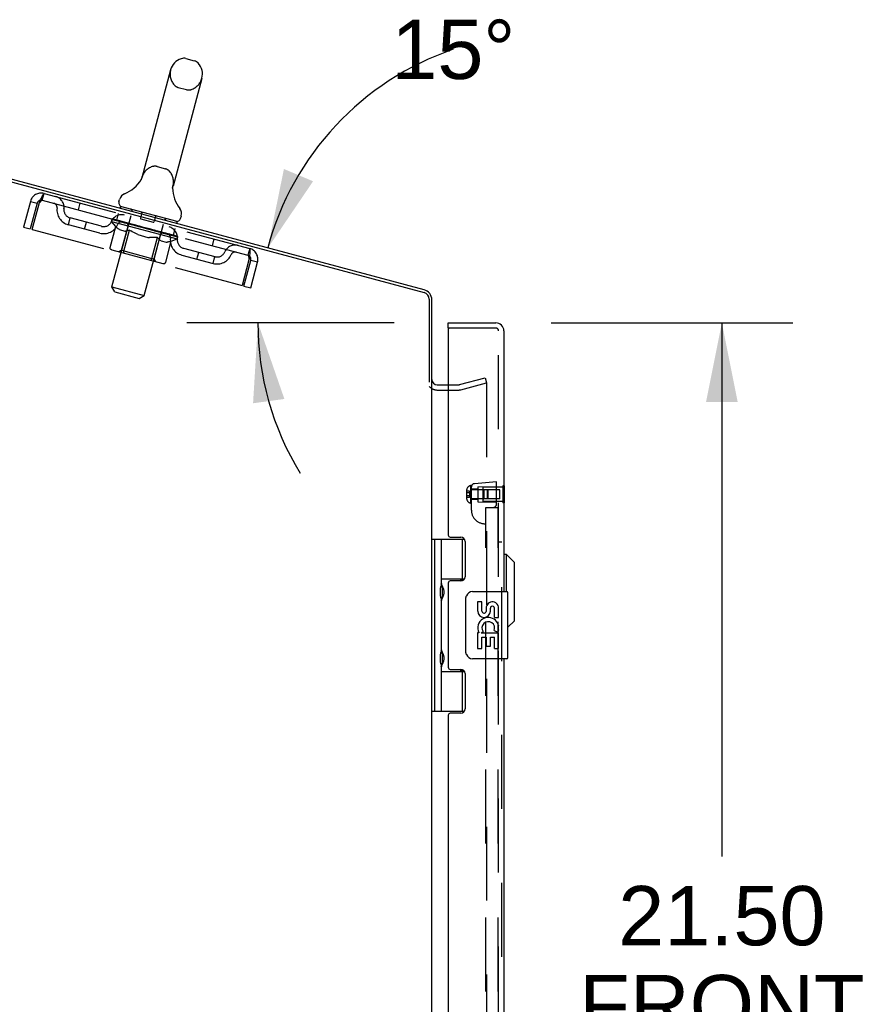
# Model space of a CAD drawing. Header units: inches. Extents: x 0 to 200, y 0 to 129.
# Tile 30 of 99: x 17 to 29, y 65 to 79. Entities that reach past the tile are written whole.
import ezdxf

# ---------------------------------------------------------------- set-up
doc = ezdxf.new("R2010")
doc.units = ezdxf.units.IN
doc.header["$LTSCALE"] = 11
doc.header["$MEASUREMENT"] = 0
doc.linetypes.add('HIDDEN', pattern=[0.2, 0.1, -0.1])
doc.layers.get('0').update_dxf_attribs({"linetype": 'CONTINUOUS'})
for name, color, linetype in [('DEFAULT_2', 8, 'HIDDEN'), ('DIMENSIONS', 7, 'CONTINUOUS'), ('FRONT_UPPER_DOOR_ASSEMBLY', 7, 'CONTINUOUS')]:
    doc.layers.add(name, color=color, linetype=linetype)
doc.styles.get("Standard").update_dxf_attribs({"font": 'arial.ttf'})
doc.dimstyles.new('DIMSTYLE_1', dxfattribs={"dimtxt": 0.882353, "dimasz": 1.176471, "dimexe": 0.09, "dimexo": 0.07, "dimgap": 0.0375, "dimtad": 0, "dimtih": 1, "dimtoh": 1, "dimzin": 4, "dimdsep": 46, "dimtxsty": 'Standard', "dimblk": '_FILLED', "dimblk1": '_FILLED', "dimblk2": '_FILLED', "dimcen": 0.09, "dimadec": 3, "dimazin": 1, "dimtfac": 1, "dimtdec": 3, "dimtofl": 0, "dimtmove": 0, "dimatfit": 3, "dimldrblk": '_FILLED', "dimfxl": 0, "dimtolj": 1, "dimtzin": 4, "dimarcsym": 0})
doc.dimstyles.new('DIMSTYLE_3', dxfattribs={"dimtxt": 0.882353, "dimasz": 1.176471, "dimexe": 0.09, "dimexo": 0.07, "dimgap": 0.0375, "dimtad": 0, "dimtih": 1, "dimtoh": 1, "dimdec": 0, "dimzin": 4, "dimdsep": 46, "dimtxsty": 'Standard', "dimblk": '_FILLED', "dimblk1": '_FILLED', "dimblk2": '_FILLED', "dimcen": 0.09, "dimadec": 3, "dimazin": 1, "dimtfac": 1, "dimtdec": 3, "dimtofl": 0, "dimtmove": 0, "dimatfit": 3, "dimldrblk": '_FILLED', "dimfxl": 0, "dimtolj": 1, "dimtzin": 4, "dimarcsym": 0})

# ---------------------------------------------------------------- blocks, each defined once
blk = doc.blocks.new('*D12')
at = {"layer": 'DIMENSIONS', "color": 2, "linetype": 'Continuous'}
blk.add_line((22.382, 74.757), (19.297, 74.757), dxfattribs=at)
for start, end in [(108.9783, 165), (180, 211.3191)]:
    blk.add_arc((24.66, 74.757), 4.305, start, end, dxfattribs=at)
for points in [[(20.742, 77.047), (20.503, 75.871), (21.176, 76.864)], [(20.749, 73.624), (20.356, 74.757), (20.283, 73.56)]]:
    blk.add_solid(points, dxfattribs=at)
at = {"layer": 'DIMENSIONS', "color": 2, "linetype": 'Continuous', "insert": (23.26, 79.269), "char_height": 0.88235, "width": 1.95933, "attachment_point": 2, "line_spacing_factor": 0.9}
blk.add_mtext('15\\fgdt;{\\fgdt;~}', dxfattribs=at)
blk = doc.blocks.new('_FILLED')
at = {"color": 0, "linetype": 'ByBlock'}
blk.add_solid([(0, 0), (-1, 0.2), (-1, -0.2)], dxfattribs=at)
blk = doc.blocks.new('*D15')
at = {"layer": 'DIMENSIONS', "color": 2, "linetype": 'Continuous'}
for p, q in [((24.718, 74.757), (28.315, 74.757)), ((27.257, 74.757), (27.257, 66.816)), ((27.257, 53.257), (27.257, 61.081)), ((24.718, 53.257), (28.315, 53.257))]:
    blk.add_line(p, q, dxfattribs=at)
at = {"layer": 'DIMENSIONS', "color": 2, "linetype": 'Continuous', "xscale": 1.1764705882, "yscale": 1.1764705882, "zscale": 1.1764705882}
for p, rotation in [((27.257, 74.757), 90), ((27.257, 53.257), 270)]:
    blk.add_blockref('_FILLED', p, dxfattribs=dict(at, rotation=rotation))
at = {"layer": 'DIMENSIONS', "color": 2, "linetype": 'Continuous', "insert": (27.257, 66.375), "char_height": 0.8824, "width": 4.23792, "attachment_point": 2, "line_spacing_factor": 0.9}
blk.add_mtext('21.50\\PFRONT\\PUPPER\\PDOOR', dxfattribs=at)

msp = doc.modelspace()

# ---------------------------------------------------------------- linework, layer by layer
at = {"color": 7, "linetype": 'Continuous'}
for p, q in [((19.285, 78.69), (19.409, 78.657)), ((19.056, 78.522), (18.626, 76.915)), ((11.108, 78.347), (22.83, 75.207)), ((22.829, 75.248), (11.149, 78.377)), ((19.523, 78.396), (19.092, 76.79)), ((18.609, 76.874), (18.608, 76.873)), ((18.616, 76.887), (18.615, 76.886)), ((18.616, 76.886), (18.615, 76.886)), ((18.617, 76.888), (18.616, 76.887)), ((18.616, 76.887), (18.616, 76.886)), ((18.618, 76.891), (18.617, 76.89)), ((18.617, 76.89), (18.617, 76.889)), ((18.617, 76.89), (18.617, 76.889)), ((18.617, 76.889), (18.617, 76.888)), ((18.619, 76.893), (18.618, 76.892)), ((18.618, 76.892), (18.618, 76.892)), ((18.618, 76.892), (18.618, 76.891)), ((18.618, 76.891), (18.618, 76.891)), ((18.62, 76.896), (18.619, 76.895)), ((18.62, 76.895), (18.619, 76.894)), ((18.619, 76.895), (18.619, 76.894)), ((18.619, 76.894), (18.619, 76.893)), ((18.619, 76.894), (18.619, 76.893)), ((18.619, 76.893), (18.619, 76.892)), ((18.621, 76.898), (18.62, 76.897)), ((18.62, 76.897), (18.62, 76.897)), ((18.62, 76.897), (18.62, 76.896)), ((18.622, 76.901), (18.621, 76.9)), ((18.621, 76.9), (18.621, 76.899)), ((18.621, 76.9), (18.621, 76.899)), ((18.621, 76.899), (18.621, 76.898)), ((18.621, 76.898), (18.621, 76.898)), ((18.623, 76.904), (18.622, 76.903)), ((18.623, 76.904), (18.622, 76.903)), ((18.622, 76.903), (18.622, 76.902)), ((18.622, 76.902), (18.622, 76.901)), ((18.622, 76.902), (18.622, 76.901)), ((18.624, 76.908), (18.623, 76.907)), ((18.623, 76.907), (18.623, 76.906)), ((18.623, 76.905), (18.623, 76.905)), ((18.623, 76.905), (18.623, 76.904)), ((18.626, 76.915), (18.624, 76.911)), ((18.624, 76.911), (18.624, 76.91)), ((18.624, 76.91), (18.624, 76.91)), ((18.624, 76.91), (18.624, 76.909)), ((18.624, 76.909), (18.624, 76.908)), ((18.624, 76.908), (18.624, 76.907)), ((19.091, 76.786), (19.092, 76.79)), ((19.086, 76.762), (19.087, 76.763)), ((19.086, 76.761), (19.086, 76.762)), ((19.086, 76.76), (19.086, 76.761)), ((19.086, 76.76), (19.086, 76.761)), ((19.086, 76.745), (19.086, 76.746)), ((19.086, 76.746), (19.086, 76.746)), ((19.087, 76.77), (19.088, 76.771)), ((19.087, 76.769), (19.087, 76.77)), ((19.087, 76.769), (19.087, 76.77)), ((19.087, 76.768), (19.087, 76.769)), ((19.087, 76.767), (19.087, 76.768)), ((19.087, 76.768), (19.087, 76.768)), ((19.087, 76.766), (19.087, 76.767)), ((19.087, 76.767), (19.087, 76.767)), ((19.087, 76.765), (19.087, 76.766)), ((19.087, 76.764), (19.087, 76.765)), ((19.087, 76.765), (19.087, 76.765)), ((19.087, 76.763), (19.087, 76.764)), ((19.087, 76.763), (19.087, 76.764)), ((19.088, 76.775), (19.088, 76.776)), ((19.088, 76.776), (19.089, 76.776)), ((19.088, 76.774), (19.088, 76.775)), ((19.088, 76.773), (19.088, 76.774)), ((19.088, 76.774), (19.088, 76.774)), ((19.088, 76.772), (19.088, 76.773)), ((19.088, 76.772), (19.088, 76.773)), ((19.088, 76.771), (19.088, 76.772)), ((19.088, 76.771), (19.088, 76.772)), ((19.089, 76.779), (19.089, 76.78)), ((19.089, 76.778), (19.089, 76.779)), ((19.089, 76.777), (19.089, 76.778)), ((19.089, 76.777), (19.089, 76.778)), ((19.089, 76.776), (19.089, 76.777)), ((19.09, 76.783), (19.091, 76.785)), ((19.09, 76.783), (19.09, 76.784)), ((19.09, 76.782), (19.09, 76.783)), ((19.09, 76.782), (19.09, 76.782)), ((19.09, 76.781), (19.09, 76.782)), ((19.09, 76.78), (19.09, 76.781)), ((19.091, 76.785), (19.091, 76.786)), ((19.091, 76.786), (19.091, 76.786)), ((19.091, 76.784), (19.091, 76.785)), ((18.288, 76.558), (18.298, 76.594)), ((18.309, 76.49), (18.301, 76.461)), ((19.154, 76.264), (18.309, 76.49)), ((19.154, 76.264), (19.146, 76.235)), ((19.206, 76.312), (19.216, 76.348)), ((22.904, 75.11), (22.904, 73.872)), ((22.943, 54.179), (22.943, 75.099)), ((22.943, 73.835), (22.942, 73.835)), ((23.023, 73.835), (23.186, 73.835))]:
    msp.add_line(p, q, dxfattribs=at)
for points in [[(18.622, 76.901), (18.622, 76.901), (18.621, 76.9)], [(18.624, 76.907), (18.623, 76.906), (18.623, 76.905)], [(19.089, 76.778), (19.089, 76.78), (19.09, 76.78)]]:
    msp.add_lwpolyline(points, dxfattribs=at)
for centre, radius, start, end in [((19.253, 78.57), 0.125, 75, 108.1848), ((19.289, 78.459), 0.241, 108.1848, 165), ((19.376, 78.537), 0.125, 41.8152, 75), ((19.289, 78.459), 0.241, 345, 41.8152), ((18.187, 77.143), 0.5, 291.7414, 329.6791), ((18.419, 76.562), 0.125, 111.7414, 165), ((19.586, 76.768), 0.5, 180.3209, 218.2586), ((18.346, 76.542), 0.06, 165, 255), ((19.095, 76.381), 0.125, 345, 38.2586), ((19.148, 76.327), 0.06, 255, 345), ((22.789, 75.099), 0.154, 0, 75), ((22.804, 75.11), 0.1, 0, 75), ((23.023, 73.915), 0.08, 180, 270)]:
    msp.add_arc(centre, radius, start, end, dxfattribs=at)
at = {"layer": 'DEFAULT_2', "color": 8, "linetype": 'HIDDEN'}
for p, q in [((19.17, 78.261), (19.293, 78.228)), ((18.855, 77.084), (18.978, 77.051)), ((18.608, 76.873), (18.608, 76.873)), ((18.608, 76.873), (18.608, 76.873)), ((18.608, 76.873), (18.608, 76.873)), ((18.608, 76.873), (18.608, 76.873)), ((18.616, 76.887), (18.616, 76.887)), ((18.617, 76.89), (18.617, 76.89)), ((18.617, 76.888), (18.617, 76.888)), ((18.62, 76.896), (18.62, 76.896)), ((18.622, 76.901), (18.622, 76.901)), ((18.624, 76.91), (18.624, 76.91)), ((17.148, 76.582), (17.174, 76.682)), ((17.174, 76.682), (20.233, 75.863)), ((19.086, 76.762), (19.086, 76.762)), ((19.086, 76.761), (19.086, 76.761)), ((19.087, 76.764), (19.087, 76.764)), ((19.087, 76.763), (19.087, 76.763)), ((19.088, 76.771), (19.088, 76.771)), ((19.09, 76.781), (19.09, 76.782)), ((16.97, 76.564), (16.868, 76.182)), ((17.07, 76.537), (16.968, 76.155)), ((16.97, 76.564), (17.07, 76.537)), ((16.997, 76.148), (17.099, 76.53)), ((17.148, 76.582), (20.206, 75.762)), ((17.707, 76.54), (17.68, 76.439)), ((18.183, 75.292), (18.483, 76.412)), ((18.254, 76.285), (18.281, 76.386)), ((18.483, 76.444), (18.475, 76.415)), ((18.627, 76.394), (18.607, 76.317)), ((17.535, 76.218), (17.562, 76.319)), ((18.002, 76.093), (17.535, 76.218)), ((18.028, 76.194), (17.562, 76.319)), ((17.777, 76.153), (17.803, 76.254)), ((18.178, 76.267), (18.188, 76.303)), ((18.24, 76.193), (18.178, 76.267)), ((18.178, 76.267), (19.156, 76.005)), ((18.194, 76.296), (18.195, 76.301)), ((18.2, 76.292), (18.2, 76.294)), ((19.149, 76.037), (18.2, 76.292)), ((18.207, 76.29), (18.207, 76.292)), ((18.207, 76.29), (18.208, 76.292)), ((18.216, 76.29), (18.217, 76.295)), ((18.228, 76.284), (18.228, 76.287)), ((18.229, 76.284), (18.23, 76.286)), ((18.252, 76.28), (18.253, 76.286)), ((18.262, 76.275), (18.263, 76.278)), ((18.264, 76.274), (18.265, 76.277)), ((18.423, 76.234), (18.267, 76.276)), ((18.301, 76.267), (18.302, 76.273)), ((18.301, 76.265), (18.302, 76.267)), ((18.302, 76.264), (18.302, 76.267)), ((18.304, 76.264), (18.305, 76.266)), ((18.309, 76.262), (18.31, 76.265)), ((18.309, 76.262), (18.31, 76.265)), ((18.312, 76.262), (18.313, 76.264)), ((18.315, 76.261), (18.316, 76.264)), ((18.318, 76.26), (18.319, 76.262)), ((18.329, 76.257), (18.33, 76.259)), ((18.343, 76.253), (18.345, 76.258)), ((18.343, 76.253), (18.344, 76.256)), ((18.359, 76.249), (18.36, 76.251)), ((18.359, 76.249), (18.36, 76.251)), ((18.361, 76.251), (18.362, 76.256)), ((18.368, 76.247), (18.368, 76.249)), ((18.371, 76.246), (18.372, 76.248)), ((18.378, 76.244), (18.379, 76.246)), ((18.387, 76.242), (18.388, 76.247)), ((18.399, 76.238), (18.399, 76.241)), ((18.401, 76.238), (18.402, 76.24)), ((18.422, 76.232), (18.423, 76.234)), ((18.474, 76.221), (18.427, 76.233)), ((18.431, 76.233), (18.432, 76.238)), ((18.435, 76.229), (18.436, 76.231)), ((18.439, 76.228), (18.44, 76.23)), ((18.444, 76.226), (18.445, 76.233)), ((18.447, 76.226), (18.447, 76.228)), ((18.455, 76.223), (18.456, 76.226)), ((18.474, 76.218), (18.474, 76.221)), ((18.532, 76.205), (18.487, 76.217)), ((18.502, 76.211), (18.502, 76.213)), ((18.508, 76.212), (18.509, 76.217)), ((18.51, 76.209), (18.511, 76.211)), ((18.512, 76.208), (18.514, 76.215)), ((18.514, 76.207), (18.515, 76.21)), ((18.52, 76.206), (18.521, 76.209)), ((18.532, 76.203), (18.532, 76.205)), ((18.614, 76.305), (18.797, 76.256)), ((18.664, 75.163), (18.964, 76.284)), ((18.83, 76.34), (18.81, 76.263)), ((18.98, 76.31), (18.972, 76.281)), ((16.868, 76.182), (16.968, 76.155)), ((16.997, 76.148), (20.119, 75.311)), ((18.156, 75.88), (18.24, 76.193)), ((18.24, 76.193), (18.249, 76.183)), ((18.258, 76.173), (18.249, 76.183)), ((18.267, 76.165), (18.258, 76.173)), ((18.276, 76.157), (18.267, 76.165)), ((18.285, 76.15), (18.276, 76.157)), ((18.295, 76.144), (18.285, 76.15)), ((18.295, 76.144), (18.375, 76.122)), ((18.328, 75.837), (18.425, 76.198)), ((18.363, 75.825), (18.447, 76.138)), ((18.375, 76.122), (18.386, 76.123)), ((18.398, 76.124), (18.386, 76.123)), ((18.41, 76.127), (18.398, 76.124)), ((18.422, 76.13), (18.409, 76.127)), ((18.434, 76.133), (18.422, 76.13)), ((18.447, 76.138), (18.434, 76.133)), ((18.447, 76.138), (18.467, 76.124)), ((18.487, 76.112), (18.467, 76.125)), ((18.507, 76.1), (18.487, 76.112)), ((18.527, 76.09), (18.507, 76.101)), ((18.547, 76.08), (18.527, 76.09)), ((18.567, 76.07), (18.547, 76.08)), ((18.594, 76.188), (18.552, 76.2)), ((18.562, 76.195), (18.563, 76.197)), ((18.567, 76.07), (18.72, 76.029)), ((18.587, 76.19), (18.677, 76.172)), ((18.59, 76.19), (18.592, 76.195)), ((18.59, 76.187), (18.591, 76.19)), ((18.591, 76.19), (18.592, 76.195)), ((18.592, 76.195), (18.592, 76.195)), ((18.593, 76.186), (18.594, 76.189)), ((18.594, 76.186), (18.595, 76.189)), ((18.594, 76.186), (18.594, 76.188)), ((18.659, 76.171), (18.622, 76.181)), ((18.625, 76.178), (18.626, 76.18)), ((18.658, 76.169), (18.659, 76.171)), ((18.672, 76.165), (18.673, 76.168)), ((18.673, 76.165), (18.673, 76.168)), ((18.673, 76.168), (18.673, 76.168)), ((18.675, 76.167), (18.677, 76.172)), ((18.676, 76.164), (18.677, 76.167)), ((18.764, 76.143), (18.677, 76.172)), ((18.677, 76.167), (18.677, 76.166)), ((18.677, 76.164), (18.677, 76.166)), ((18.691, 76.16), (18.691, 76.163)), ((18.691, 76.163), (18.728, 76.153)), ((18.724, 76.151), (18.724, 76.154)), ((18.755, 76.143), (18.756, 76.146)), ((18.755, 76.143), (18.756, 76.145)), ((18.756, 76.143), (18.757, 76.145)), ((18.756, 76.145), (18.798, 76.134)), ((18.759, 76.142), (18.76, 76.144)), ((18.76, 76.144), (18.761, 76.149)), ((18.76, 76.144), (18.761, 76.149)), ((18.761, 76.149), (18.761, 76.149)), ((18.787, 76.134), (18.788, 76.137)), ((18.811, 75.707), (18.908, 76.069)), ((18.817, 76.126), (18.818, 76.129)), ((18.818, 76.129), (18.864, 76.116)), ((18.829, 76.123), (18.83, 76.126)), ((18.835, 76.121), (18.836, 76.124)), ((18.837, 76.121), (18.839, 76.128)), ((18.839, 76.12), (18.84, 76.123)), ((18.842, 76.122), (18.844, 76.127)), ((18.847, 76.118), (18.848, 76.121)), ((18.875, 76.111), (18.876, 76.113)), ((18.876, 76.113), (18.924, 76.1)), ((18.894, 76.106), (18.894, 76.108)), ((18.902, 76.103), (18.903, 76.106)), ((18.905, 76.103), (18.907, 76.109)), ((18.91, 76.101), (18.911, 76.104)), ((18.914, 76.1), (18.914, 76.103)), ((18.92, 76.102), (18.921, 76.107)), ((18.927, 76.097), (18.928, 76.099)), ((18.928, 76.099), (19.164, 76.036)), ((18.948, 76.091), (18.949, 76.094)), ((18.95, 76.091), (18.951, 76.093)), ((18.962, 76.087), (18.964, 76.093)), ((18.971, 76.085), (18.972, 76.087)), ((18.978, 76.083), (18.979, 76.086)), ((18.981, 76.082), (18.982, 76.085)), ((18.989, 76.083), (18.991, 76.088)), ((18.99, 76.08), (18.991, 76.082)), ((18.99, 76.08), (18.991, 76.082)), ((19.006, 76.076), (19.007, 76.08)), ((19.006, 76.076), (19.007, 76.078)), ((19.02, 76.072), (19.021, 76.074)), ((19.031, 76.069), (19.032, 76.071)), ((19.034, 76.068), (19.035, 76.071)), ((19.037, 76.067), (19.038, 76.07)), ((19.04, 76.067), (19.04, 76.069)), ((19.04, 76.067), (19.04, 76.069)), ((19.045, 76.065), (19.046, 76.068)), ((19.047, 76.065), (19.048, 76.067)), ((19.048, 76.064), (19.049, 76.067)), ((19.05, 76.067), (19.051, 76.072)), ((19.07, 76.061), (19.071, 76.064)), ((19.071, 76.064), (19.164, 76.04)), ((19.085, 76.055), (19.085, 76.057)), ((19.099, 76.059), (19.126, 76.159)), ((19.099, 76.054), (19.1, 76.059)), ((18.72, 76.029), (18.743, 76.027)), ((18.766, 76.026), (18.743, 76.027)), ((18.789, 76.025), (18.765, 76.026)), ((18.776, 75.714), (18.86, 76.028)), ((18.812, 76.025), (18.788, 76.025)), ((18.836, 76.026), (18.812, 76.025)), ((18.86, 76.028), (18.836, 76.026)), ((18.86, 76.028), (18.87, 76.017)), ((18.879, 76.007), (18.87, 76.017)), ((18.889, 75.998), (18.879, 76.007)), ((18.898, 75.99), (18.889, 75.998)), ((18.908, 75.983), (18.898, 75.99)), ((18.918, 75.976), (18.908, 75.983)), ((18.918, 75.976), (18.991, 75.957)), ((18.983, 75.659), (19.067, 75.973)), ((18.991, 75.957), (19.003, 75.958)), ((19.015, 75.959), (19.003, 75.958)), ((19.028, 75.961), (19.015, 75.959)), ((19.04, 75.964), (19.027, 75.961)), ((19.054, 75.968), (19.04, 75.964)), ((19.067, 75.973), (19.053, 75.968)), ((19.067, 75.973), (19.156, 76.005)), ((19.087, 76.054), (19.087, 76.057)), ((19.12, 76.045), (19.121, 76.048)), ((19.121, 76.045), (19.122, 76.047)), ((19.135, 76.044), (19.136, 76.049)), ((19.142, 76.039), (19.142, 76.042)), ((19.143, 76.039), (19.143, 76.042)), ((19.149, 76.037), (19.15, 76.04)), ((19.156, 76.005), (19.164, 76.036)), ((19.157, 76.038), (19.158, 76.043)), ((19.163, 76.036), (19.164, 76.04)), ((19.7, 76.006), (19.673, 75.905)), ((18.182, 75.843), (18.942, 75.639)), ((18.328, 75.837), (18.289, 75.814)), ((18.328, 75.837), (18.811, 75.707)), ((18.365, 75.797), (18.364, 75.8)), ((18.368, 75.794), (18.367, 75.795)), ((18.37, 75.792), (18.368, 75.794)), ((18.372, 75.792), (18.37, 75.792)), ((19.222, 75.766), (19.688, 75.641)), ((19.249, 75.867), (19.715, 75.742)), ((19.447, 75.706), (19.474, 75.806)), ((20.233, 75.863), (20.206, 75.762)), ((18.811, 75.707), (18.833, 75.668)), ((19.688, 75.641), (19.715, 75.742)), ((20.221, 75.693), (20.119, 75.311)), ((20.148, 75.303), (20.25, 75.685)), ((20.248, 75.276), (20.351, 75.658)), ((20.351, 75.658), (20.25, 75.685)), ((18.225, 75.218), (18.183, 75.292)), ((18.183, 75.292), (18.664, 75.163)), ((18.225, 75.218), (18.59, 75.121)), ((20.148, 75.303), (20.248, 75.276)), ((18.59, 75.121), (18.664, 75.163)), ((23.352, 73.837), (23.735, 73.94)), ((23.372, 73.762), (23.756, 73.864)), ((23.735, 73.94), (23.756, 73.864)), ((23.023, 73.757), (23.339, 73.757)), ((23.186, 73.835), (23.339, 73.835)), ((23.756, 73.858), (23.756, 54.176))]:
    msp.add_line(p, q, dxfattribs=at)
for points in [[(17.099, 76.53), (17.106, 76.547), (17.114, 76.564), (17.12, 76.581), (17.127, 76.597), (17.134, 76.612), (17.14, 76.626), (17.146, 76.639), (17.151, 76.651), (17.156, 76.661), (17.161, 76.669), (17.165, 76.675), (17.169, 76.68), (17.172, 76.682), (17.174, 76.682)], [(17.099, 76.53), (17.103, 76.536), (17.108, 76.542), (17.112, 76.548), (17.116, 76.554), (17.119, 76.559), (17.123, 76.564), (17.127, 76.568), (17.13, 76.572), (17.134, 76.576), (17.137, 76.578), (17.14, 76.58), (17.143, 76.582), (17.145, 76.582), (17.148, 76.582)], [(18.182, 75.843), (18.178, 75.844), (18.174, 75.846), (18.171, 75.848), (18.167, 75.85), (18.164, 75.853), (18.161, 75.856), (18.159, 75.86), (18.157, 75.864), (18.156, 75.868), (18.156, 75.872), (18.156, 75.876), (18.156, 75.88)], [(18.361, 75.813), (18.362, 75.817), (18.362, 75.821), (18.363, 75.825)], [(18.367, 75.795), (18.365, 75.797), (18.364, 75.8), (18.363, 75.802), (18.362, 75.805), (18.362, 75.809), (18.361, 75.813)], [(18.362, 75.817), (18.362, 75.821), (18.363, 75.825)], [(18.363, 75.802), (18.362, 75.805), (18.362, 75.809)], [(20.233, 75.863), (20.235, 75.861), (20.236, 75.858), (20.237, 75.852), (20.237, 75.844), (20.237, 75.835), (20.237, 75.824), (20.236, 75.811), (20.235, 75.797), (20.233, 75.782), (20.231, 75.765), (20.229, 75.748), (20.226, 75.73), (20.224, 75.712), (20.221, 75.693)], [(18.752, 75.69), (18.754, 75.69), (18.756, 75.69), (18.759, 75.69), (18.761, 75.691), (18.763, 75.693), (18.765, 75.694), (18.768, 75.697), (18.77, 75.7), (18.772, 75.703), (18.773, 75.706), (18.775, 75.71), (18.776, 75.714)], [(18.942, 75.639), (18.946, 75.638), (18.95, 75.638), (18.955, 75.638), (18.959, 75.638), (18.963, 75.639), (18.967, 75.641), (18.97, 75.642), (18.974, 75.645), (18.977, 75.648), (18.979, 75.651), (18.981, 75.655), (18.983, 75.659)], [(20.206, 75.762), (20.208, 75.761), (20.21, 75.76), (20.212, 75.757), (20.213, 75.754), (20.215, 75.75), (20.216, 75.746), (20.217, 75.74), (20.218, 75.735), (20.219, 75.728), (20.219, 75.722), (20.22, 75.715), (20.22, 75.708), (20.221, 75.7), (20.221, 75.693)]]:
    msp.add_lwpolyline(points, dxfattribs=at)
for centre, radius, start, end in [((19.289, 78.459), 0.241, 165, 221.8152), ((19.203, 78.381), 0.125, 221.8152, 255), ((19.289, 78.459), 0.241, 288.1848, 345), ((19.326, 78.348), 0.125, 255, 288.1848), ((18.823, 76.963), 0.125, 75, 108.1848), ((18.859, 76.853), 0.241, 108.1848, 165), ((18.946, 76.93), 0.125, 41.8152, 75), ((18.859, 76.853), 0.241, 345, 41.8152), ((17.131, 76.521), 0.167, 75, 165), ((17.131, 76.521), 0.063, 75, 165), ((17.305, 76.475), 0.0625, 352.9863, 75), ((17.304, 76.475), 0.167, 353.0716, 75), ((17.594, 76.439), 0.229, 172.9863, 255), ((17.594, 76.439), 0.125, 173.0716, 255), ((18.329, 76.2), 0.167, 75, 156.9284), ((18.454, 76.42), 0.03, 345, 75), ((18.618, 76.397), 0.01, 345, 75), ((18.061, 76.314), 0.229, 255, 337.0137), ((18.061, 76.314), 0.125, 255, 336.9284), ((18.329, 76.201), 0.0625, 75, 157.0137), ((18.394, 76.207), 0.0318, 345, 75), ((18.616, 76.315), 0.01, 165, 255), ((18.8, 76.265), 0.01, 255, 345), ((18.84, 76.338), 0.01, 75, 165), ((18.993, 76.276), 0.03, 75, 165), ((18.939, 76.061), 0.0318, 75, 165), ((18.992, 76.023), 0.0625, 352.9863, 75), ((18.991, 76.023), 0.167, 353.0716, 75), ((19.281, 75.987), 0.229, 172.9863, 255), ((19.281, 75.987), 0.125, 173.0716, 255), ((20.016, 75.748), 0.167, 75, 156.9284), ((19.747, 75.862), 0.229, 255, 337.0137), ((19.747, 75.862), 0.125, 255, 336.9284), ((20.016, 75.749), 0.0625, 75, 157.0137), ((20.189, 75.702), 0.167, 345, 75), ((20.189, 75.702), 0.063, 345, 75), ((23.023, 73.915), 0.158, 221.0584, 270), ((23.339, 73.886), 0.051, 270, 285), ((23.339, 73.886), 0.129, 270, 285)]:
    msp.add_arc(centre, radius, start, end, dxfattribs=at)
for centre, major_axis, ratio, start_param, end_param in [((18.677, 76.172), (0.49, -0.126), 0.05963, 2.96643, 3.140963), ((18.168, 76.293), (0.153, -0.039), 0.05963, 1.376596, 1.469874), ((18.677, 76.172), (0.489, -0.131), 0.060556, -3.141593, -2.96706), ((18.17, 76.298), (0.153, -0.041), 0.060556, 0.430652, 1.470503), ((18.203, 76.284), (0.153, -0.041), 0.060556, 1.551758, 1.645036), ((18.15, 76.298), (0.154, -0.038), 0.05688, 1.20151, 1.294789), ((18.677, 76.172), (0.492, -0.121), 0.05688, 2.791345, 2.965878), ((18.204, 76.289), (0.153, -0.043), 0.05963, 0.605815, 1.645666), ((18.151, 76.303), (0.153, -0.039), 0.05963, 0.25549, 1.295341), ((18.677, 76.172), (0.488, -0.136), 0.05963, -2.96643, -2.791898), ((18.204, 76.285), (0.127, -0.033), 0.05963, 1.065228, 1.614276), ((18.189, 76.289), (0.128, -0.031), 0.05688, 0.890143, 1.43919), ((18.233, 76.277), (0.127, -0.034), 0.060556, 1.240391, 1.789438), ((18.251, 76.271), (0.153, -0.043), 0.05963, 1.72692, 1.820198), ((18.147, 76.299), (0.154, -0.036), 0.052395, 1.026568, 1.119847), ((18.677, 76.172), (0.493, -0.116), 0.052395, 2.616403, 2.790936), ((18.252, 76.276), (0.152, -0.044), 0.05688, 0.7809, 1.820751), ((18.148, 76.304), (0.154, -0.038), 0.05688, 0.080405, 1.120256), ((18.677, 76.172), (0.486, -0.141), 0.05688, -2.791345, -2.616812), ((18.188, 76.29), (0.128, -0.03), 0.052395, 0.715201, 1.264248), ((18.276, 76.266), (0.126, -0.035), 0.05963, 1.415553, 1.9646), ((18.312, 76.254), (0.152, -0.044), 0.05688, 1.902006, 1.995284), ((18.16, 76.295), (0.155, -0.035), 0.046319, 0.851819, 0.945098), ((18.677, 76.172), (0.494, -0.112), 0.046319, 2.441654, 2.616187), ((18.314, 76.26), (0.152, -0.046), 0.052395, 0.955842, 1.995693), ((18.161, 76.3), (0.154, -0.036), 0.052395, -0.094537, 0.945314), ((18.677, 76.172), (0.485, -0.146), 0.052395, -2.616403, -2.44187), ((18.202, 76.286), (0.128, -0.029), 0.046319, 0.540452, 1.089499), ((18.331, 76.251), (0.126, -0.037), 0.05688, 1.590638, 2.139686), ((18.384, 76.235), (0.152, -0.046), 0.052395, 2.076947, 2.170226), ((18.189, 76.288), (0.155, -0.034), 0.038841, 0.677289, 0.770567), ((18.677, 76.172), (0.495, -0.108), 0.038841, 2.267123, 2.441656), ((18.386, 76.24), (0.151, -0.047), 0.046319, 1.130591, 2.170442), ((18.19, 76.293), (0.155, -0.035), 0.046319, -0.269286, 0.770565), ((18.677, 76.172), (0.484, -0.15), 0.046319, -2.441654, -2.267121), ((18.231, 76.278), (0.128, -0.028), 0.038841, 0.365921, 0.914969), ((18.397, 76.234), (0.126, -0.038), 0.052395, 1.76558, 2.314627), ((18.465, 76.213), (0.151, -0.047), 0.046319, 2.251696, 2.344975), ((18.232, 76.276), (0.155, -0.033), 0.030195, 0.502975, 0.596254), ((18.677, 76.172), (0.496, -0.105), 0.030195, 2.09281, 2.267343), ((18.467, 76.219), (0.151, -0.048), 0.038841, 1.305122, 2.344973), ((18.233, 76.281), (0.155, -0.034), 0.038841, -0.443817, 0.596034), ((18.677, 76.172), (0.483, -0.154), 0.038841, -2.267123, -2.092591), ((18.273, 76.267), (0.129, -0.027), 0.030195, 0.191608, 0.740655), ((18.47, 76.214), (0.126, -0.039), 0.046319, 1.940329, 2.489376), ((18.29, 76.266), (0.155, -0.033), 0.030195, -0.61813, 0.421721), ((18.552, 76.19), (0.151, -0.048), 0.038841, 2.426227, 2.519505), ((18.289, 76.261), (0.155, -0.032), 0.020645, 0.328852, 0.422131), ((18.677, 76.172), (0.496, -0.103), 0.020645, 1.918687, 2.09322), ((18.554, 76.195), (0.151, -0.049), 0.030195, 1.479435, 2.519286), ((18.677, 76.172), (0.482, -0.157), 0.030195, -2.09281, -1.918277), ((18.327, 76.252), (0.129, -0.027), 0.020645, 0.017485, 0.566532), ((18.55, 76.193), (0.125, -0.04), 0.038841, 2.11486, 2.663907), ((18.359, 76.247), (0.155, -0.032), 0.020645, -0.792253, 0.247598), ((18.643, 76.166), (0.151, -0.049), 0.030195, 2.60054, 2.693819), ((18.357, 76.242), (0.155, -0.032), 0.010478, 0.154869, 0.248148), ((18.677, 76.172), (0.497, -0.102), 0.010478, 1.744704, 1.919237), ((18.645, 76.171), (0.151, -0.05), 0.020645, 1.653558, 2.693409), ((18.677, 76.172), (0.481, -0.159), 0.020645, -1.918687, -1.744154), ((18.392, 76.235), (0.129, -0.026), 0.010478, 6.126688, 6.675735), ((18.634, 76.17), (0.125, -0.041), 0.030195, 2.289173, 2.83822), ((18.437, 76.227), (0.155, -0.032), 0.010478, -0.966236, -0.000846), ((18.735, 76.141), (0.151, -0.05), 0.020645, 2.774664, 2.867942), ((18.736, 76.146), (0.151, -0.05), 0.010478, 1.827541, 2.867392), ((18.677, 76.172), (0.481, -0.16), 0.010478, -1.744704, -1.570171), ((18.719, 76.147), (0.125, -0.041), 0.020645, 2.463296, 3.012344), ((18.612, 76.18), (0.155, -0.032), 0.010478, 0.274201, 1.314052), ((18.544, 76.194), (0.129, -0.026), 0.010478, -0.000483, 0.504314), ((18.521, 76.199), (0.155, -0.032), 0.010478, 0.099668, 0.192946), ((18.825, 76.117), (0.151, -0.05), 0.010478, 2.948646, 3.041925), ((18.677, 76.172), (0.497, -0.102), 0.010478, -1.571421, -1.396888), ((18.802, 76.125), (0.125, -0.042), 0.010478, 2.637279, 3.142076), ((18.704, 76.155), (0.155, -0.032), 0.020645, 0.448184, 1.488034), ((18.628, 76.172), (0.129, -0.027), 0.020645, 0.129249, 0.678296), ((18.61, 76.174), (0.155, -0.032), 0.020645, 0.273651, 0.366929), ((18.677, 76.172), (0.496, -0.103), 0.020645, -1.397439, -1.222906), ((18.912, 76.099), (0.151, -0.05), 0.010478, -3.140747, -2.175357), ((18.677, 76.172), (0.481, -0.16), 0.010478, 1.222355, 1.396888), ((18.794, 76.131), (0.155, -0.033), 0.030195, 0.622307, 1.662158), ((18.713, 76.149), (0.129, -0.027), 0.030195, 0.303372, 0.852419), ((18.955, 76.084), (0.125, -0.042), 0.010478, 2.749043, 3.29809), ((18.99, 76.078), (0.151, -0.05), 0.020645, 2.893995, 3.933846), ((18.702, 76.15), (0.155, -0.033), 0.030195, 0.447774, 0.541052), ((18.988, 76.073), (0.151, -0.05), 0.010478, 2.893445, 2.986723), ((18.677, 76.172), (0.496, -0.105), 0.030195, -1.223315, -1.048783), ((18.882, 76.107), (0.155, -0.034), 0.038841, 0.79662, 1.836471), ((18.677, 76.172), (0.481, -0.159), 0.020645, 1.048373, 1.222906), ((18.796, 76.127), (0.128, -0.028), 0.038841, 0.477686, 1.026733), ((19.019, 76.067), (0.125, -0.041), 0.020645, 2.57506, 3.124108), ((18.963, 76.086), (0.155, -0.035), 0.046319, 0.971151, 2.011002), ((19.058, 76.06), (0.151, -0.049), 0.030195, 2.719872, 3.759723), ((18.793, 76.126), (0.155, -0.034), 0.038841, 0.622087, 0.715366), ((19.057, 76.055), (0.151, -0.05), 0.020645, 2.719462, 2.812741), ((18.677, 76.172), (0.495, -0.108), 0.038841, -1.049002, -0.874469), ((18.677, 76.172), (0.482, -0.157), 0.030195, 0.87425, 1.048783), ((18.876, 76.105), (0.128, -0.029), 0.046319, 0.652216, 1.201263), ((19.035, 76.066), (0.154, -0.036), 0.052395, 1.1459, 2.185751), ((19.074, 76.052), (0.125, -0.041), 0.030195, 2.400937, 2.949985), ((19.115, 76.045), (0.151, -0.048), 0.038841, 2.545558, 3.585409), ((18.95, 76.085), (0.128, -0.03), 0.052395, 0.826965, 1.376012), ((18.88, 76.102), (0.155, -0.035), 0.046319, 0.796618, 0.889896), ((19.113, 76.04), (0.151, -0.049), 0.030195, 2.545339, 2.638617), ((19.096, 76.05), (0.154, -0.038), 0.05688, 1.320842, 2.360692), ((18.677, 76.172), (0.494, -0.112), 0.046319, -0.874471, -0.699939), ((18.677, 76.172), (0.483, -0.154), 0.038841, 0.699936, 0.874469), ((19.158, 76.033), (0.151, -0.047), 0.046319, 2.371028, 3.410879), ((19.115, 76.041), (0.125, -0.04), 0.038841, 2.226624, 2.775671), ((19.015, 76.068), (0.128, -0.031), 0.05688, 1.001907, 1.550954), ((19.144, 76.037), (0.153, -0.039), 0.05963, 1.495927, 2.535778), ((19.187, 76.026), (0.152, -0.046), 0.052395, 2.196279, 3.23613), ((19.144, 76.033), (0.126, -0.039), 0.046319, 2.052093, 2.601141), ((18.961, 76.08), (0.154, -0.036), 0.052395, 0.971367, 1.064645), ((19.157, 76.028), (0.151, -0.048), 0.038841, 2.371026, 2.464304), ((19.178, 76.028), (0.153, -0.041), 0.060556, 2.364024, 2.71094), ((19.2, 76.022), (0.152, -0.044), 0.05688, 2.021337, 3.061188), ((18.677, 76.172), (0.493, -0.116), 0.052395, -0.699723, -0.52519), ((19.197, 76.023), (0.153, -0.043), 0.05963, 1.846251, 2.886102), ((18.677, 76.172), (0.484, -0.15), 0.046319, 0.525406, 0.699939), ((19.07, 76.053), (0.127, -0.033), 0.05963, 1.176993, 1.72604), ((19.158, 76.03), (0.126, -0.038), 0.052395, 1.877344, 2.426392), ((19.113, 76.042), (0.127, -0.034), 0.060556, 1.352155, 1.901202), ((19.158, 76.03), (0.126, -0.037), 0.05688, 1.702402, 2.25145), ((19.142, 76.034), (0.126, -0.035), 0.05963, 1.527317, 2.076364), ((19.033, 76.061), (0.154, -0.038), 0.05688, 1.146309, 1.239587), ((18.677, 76.172), (0.485, -0.146), 0.052395, 0.350657, 0.52519), ((19.186, 76.02), (0.151, -0.047), 0.046319, 2.196495, 2.289773), ((18.677, 76.172), (0.492, -0.121), 0.05688, -0.524781, -0.350248), ((19.177, 76.023), (0.153, -0.043), 0.05963, 1.764997, 1.971333), ((19.095, 76.045), (0.153, -0.039), 0.05963, 1.321394, 1.414673), ((19.199, 76.017), (0.152, -0.046), 0.052395, 2.021746, 2.115024), ((18.677, 76.172), (0.49, -0.126), 0.05963, -0.349695, -0.175162), ((18.677, 76.172), (0.486, -0.141), 0.05688, 0.175715, 0.350248), ((19.143, 76.032), (0.153, -0.041), 0.060556, 1.496556, 1.589835), ((19.196, 76.018), (0.152, -0.044), 0.05688, 1.846804, 1.940083), ((18.677, 76.172), (0.489, -0.131), 0.060556, -0.174533, -0.058352), ((18.677, 76.172), (0.488, -0.136), 0.05963, 6.27665, 6.458348)]:
    msp.add_ellipse(centre, major_axis=major_axis, ratio=ratio, start_param=start_param, end_param=end_param, dxfattribs=at)
at = {"layer": 'FRONT_UPPER_DOOR_ASSEMBLY', "color": 7, "linetype": 'Continuous'}
for p, q in [((23.186, 74.679), (23.186, 74.757)), ((23.206, 74.679), (23.186, 74.679)), ((24.018, 72.33), (24.014, 72.33)), ((24.018, 72.33), (24.018, 72.08)), ((24.018, 72.205), (24.014, 72.205)), ((24.018, 72.08), (24.014, 72.08)), ((22.943, 71.537), (23.427, 71.537)), ((22.982, 71.537), (22.982, 68.978)), ((23.081, 71.537), (23.081, 70.849)), ((23.401, 70.946), (23.401, 71.537)), ((24.053, 71.308), (24.014, 71.308)), ((24.053, 70.757), (24.053, 71.308)), ((24.171, 71.19), (24.053, 71.308)), ((24.171, 70.324), (24.171, 71.19)), ((23.081, 70.946), (23.428, 70.946)), ((23.37, 70.937), (23.37, 70.915)), ((23.37, 70.937), (23.421, 70.937)), ((23.098, 70.82), (23.098, 70.819)), ((23.098, 70.819), (23.098, 70.679)), ((23.081, 70.649), (23.081, 69.865)), ((23.098, 70.679), (23.098, 70.678)), ((23.449, 69.857), (23.449, 70.657)), ((23.549, 70.757), (24.059, 70.757)), ((24.074, 69.772), (24.074, 70.742)), ((23.624, 70.603), (23.624, 70.467)), ((23.687, 70.603), (23.624, 70.603)), ((23.687, 70.467), (23.687, 70.603)), ((23.752, 70.529), (23.752, 70.46)), ((23.813, 70.467), (23.813, 70.509)), ((23.876, 70.372), (23.876, 70.509)), ((23.936, 70.372), (23.936, 70.529)), ((23.876, 70.372), (23.936, 70.372)), ((23.936, 70.189), (23.936, 70.242)), ((24.171, 70.324), (24.074, 70.227)), ((23.624, 70.142), (23.624, 69.911)), ((23.643, 70.142), (23.624, 70.142)), ((23.677, 70.142), (23.704, 70.161)), ((23.677, 70.142), (23.936, 70.142)), ((23.687, 69.911), (23.687, 70.079)), ((23.687, 70.079), (23.752, 70.079)), ((23.752, 70.079), (23.752, 69.943)), ((23.813, 69.943), (23.813, 70.079)), ((23.813, 70.079), (23.876, 70.079)), ((23.868, 70.178), (23.926, 70.153)), ((23.876, 69.911), (23.876, 70.079)), ((23.936, 69.911), (23.936, 70.142)), ((23.624, 69.911), (23.687, 69.911)), ((23.752, 69.943), (23.813, 69.943)), ((23.876, 69.911), (23.936, 69.911)), ((23.098, 69.836), (23.098, 69.835)), ((23.098, 69.835), (23.098, 69.695)), ((24.059, 69.757), (23.549, 69.757)), ((23.081, 69.665), (23.081, 68.978)), ((23.098, 69.695), (23.098, 69.694)), ((23.081, 69.568), (23.428, 69.568)), ((23.37, 69.6), (23.37, 69.577)), ((23.421, 69.577), (23.37, 69.577)), ((23.401, 68.978), (23.401, 69.568)), ((22.943, 68.978), (23.427, 68.978))]:
    msp.add_line(p, q, dxfattribs=at)
at = {"layer": 'FRONT_UPPER_DOOR_ASSEMBLY', "color": 3, "linetype": 'Continuous'}
for p, q in [((23.186, 74.757), (23.894, 74.757)), ((23.186, 74.659), (23.186, 71.599)), ((24.014, 74.637), (24.014, 70.757)), ((23.217, 71.568), (23.373, 71.568)), ((23.436, 71.505), (23.436, 70.978)), ((23.186, 70.884), (23.186, 69.631)), ((23.373, 70.915), (23.217, 70.915)), ((24.014, 69.757), (24.014, 58.257)), ((23.217, 69.6), (23.373, 69.6)), ((23.436, 69.537), (23.436, 69.01)), ((23.186, 68.916), (23.186, 59.099)), ((23.373, 68.947), (23.217, 68.947))]:
    msp.add_line(p, q, dxfattribs=at)
at = {"layer": 'FRONT_UPPER_DOOR_ASSEMBLY', "color": 8, "linetype": 'HIDDEN'}
for p, q in [((23.894, 74.679), (23.206, 74.679)), ((23.936, 53.377), (23.936, 74.637)), ((23.458, 72.256), (23.458, 72.153)), ((23.502, 72.25), (23.46, 72.25)), ((23.502, 72.25), (23.502, 72.159)), ((23.516, 72.336), (23.516, 72.074)), ((23.531, 72.336), (23.516, 72.336)), ((23.531, 71.967), (23.531, 72.336)), ((23.625, 72.283), (23.531, 72.283)), ((23.956, 72.274), (23.541, 72.274)), ((23.906, 72.392), (23.577, 72.363)), ((23.625, 72.317), (23.906, 72.32)), ((23.625, 72.317), (23.625, 72.092)), ((23.706, 72.099), (23.706, 72.311)), ((23.997, 72.311), (23.706, 72.311)), ((23.716, 72.274), (23.706, 72.284)), ((23.716, 72.274), (23.716, 72.136)), ((23.767, 72.274), (23.767, 72.136)), ((23.781, 72.26), (23.767, 72.274)), ((23.781, 72.15), (23.781, 72.26)), ((23.906, 72.059), (23.906, 72.392)), ((23.956, 72.136), (23.956, 72.274)), ((23.997, 72.33), (23.997, 72.08)), ((24.014, 72.33), (23.997, 72.33)), ((23.458, 72.229), (23.458, 72.229)), ((23.458, 72.228), (23.459, 72.228)), ((23.458, 72.228), (23.458, 72.228)), ((23.459, 72.228), (23.459, 72.228)), ((23.459, 72.228), (23.459, 72.228)), ((23.459, 72.228), (23.459, 72.228)), ((23.502, 72.228), (23.46, 72.228)), ((23.46, 72.228), (23.46, 72.228)), ((23.46, 72.228), (23.46, 72.228)), ((23.46, 72.228), (23.46, 72.228)), ((23.502, 72.182), (23.46, 72.182)), ((23.502, 72.159), (23.46, 72.159)), ((23.625, 72.127), (23.531, 72.127)), ((23.956, 72.136), (23.541, 72.136)), ((23.716, 72.136), (23.706, 72.126)), ((23.781, 72.15), (23.767, 72.136)), ((24.014, 72.205), (23.997, 72.205)), ((23.531, 72.074), (23.516, 72.074)), ((23.625, 72.092), (23.906, 72.09)), ((23.997, 72.099), (23.706, 72.099)), ((23.746, 72.003), (23.864, 72.014)), ((23.746, 56.007), (23.746, 72.007)), ((23.746, 72.007), (23.927, 72.007)), ((23.927, 56.007), (23.927, 72.007)), ((24.014, 72.08), (23.997, 72.08)), ((23.982, 71.492), (23.927, 71.492)), ((23.982, 56.523), (23.982, 71.492))]:
    msp.add_line(p, q, dxfattribs=at)
for points in [[(23.458, 72.253), (23.458, 72.253), (23.458, 72.253), (23.458, 72.253), (23.458, 72.252), (23.458, 72.252), (23.458, 72.252), (23.458, 72.252), (23.458, 72.252), (23.458, 72.252), (23.458, 72.252), (23.459, 72.251), (23.459, 72.251), (23.459, 72.251), (23.459, 72.251), (23.459, 72.251), (23.459, 72.251), (23.459, 72.251), (23.459, 72.251), (23.459, 72.251), (23.459, 72.251), (23.46, 72.251), (23.46, 72.251), (23.46, 72.251), (23.46, 72.25), (23.46, 72.25), (23.46, 72.25), (23.46, 72.25), (23.46, 72.25)], [(23.502, 72.25), (23.503, 72.248), (23.504, 72.245), (23.505, 72.243), (23.505, 72.24), (23.506, 72.238), (23.507, 72.235), (23.508, 72.233), (23.508, 72.23), (23.509, 72.228), (23.509, 72.225), (23.509, 72.223), (23.51, 72.22), (23.51, 72.217), (23.51, 72.215), (23.511, 72.212), (23.511, 72.21), (23.511, 72.207), (23.511, 72.205)], [(23.458, 72.229), (23.458, 72.229), (23.458, 72.229), (23.458, 72.229), (23.458, 72.229), (23.458, 72.229), (23.458, 72.228), (23.458, 72.228), (23.458, 72.228), (23.458, 72.228)], [(23.458, 72.229), (23.458, 72.229), (23.458, 72.229), (23.458, 72.229), (23.458, 72.228), (23.458, 72.228), (23.458, 72.228)], [(23.458, 72.181), (23.458, 72.181), (23.458, 72.181), (23.458, 72.181), (23.458, 72.181), (23.458, 72.181), (23.458, 72.181), (23.458, 72.181), (23.458, 72.181), (23.458, 72.181), (23.458, 72.181), (23.459, 72.181), (23.459, 72.181), (23.459, 72.181), (23.459, 72.182), (23.459, 72.182), (23.459, 72.182), (23.459, 72.182), (23.459, 72.182), (23.459, 72.182), (23.459, 72.182), (23.46, 72.182), (23.46, 72.182), (23.46, 72.182), (23.46, 72.182), (23.46, 72.182), (23.46, 72.182), (23.46, 72.182), (23.46, 72.182)], [(23.458, 72.156), (23.458, 72.157), (23.458, 72.157), (23.458, 72.157), (23.458, 72.157), (23.458, 72.157), (23.458, 72.157), (23.458, 72.157), (23.458, 72.158), (23.458, 72.158), (23.458, 72.158), (23.459, 72.158), (23.459, 72.158), (23.459, 72.158), (23.459, 72.158), (23.459, 72.158), (23.459, 72.159), (23.459, 72.159), (23.459, 72.159), (23.459, 72.159), (23.459, 72.159), (23.46, 72.159), (23.46, 72.159), (23.46, 72.159), (23.46, 72.159), (23.46, 72.159), (23.46, 72.159), (23.46, 72.159), (23.46, 72.159)], [(23.459, 72.228), (23.459, 72.228), (23.459, 72.228), (23.459, 72.228), (23.459, 72.228)], [(23.459, 72.228), (23.459, 72.228), (23.459, 72.228), (23.459, 72.228)], [(23.459, 72.228), (23.46, 72.228), (23.46, 72.228), (23.46, 72.228)], [(23.459, 72.228), (23.459, 72.228), (23.46, 72.228)], [(23.46, 72.228), (23.46, 72.228), (23.46, 72.228)], [(23.502, 72.228), (23.503, 72.226), (23.504, 72.225), (23.505, 72.224), (23.505, 72.223), (23.506, 72.221), (23.507, 72.22), (23.508, 72.219), (23.508, 72.217), (23.509, 72.216), (23.509, 72.215), (23.509, 72.214), (23.51, 72.212), (23.51, 72.211), (23.51, 72.21), (23.511, 72.209), (23.511, 72.207), (23.511, 72.206), (23.511, 72.205)], [(23.502, 72.182), (23.503, 72.183), (23.504, 72.184), (23.505, 72.186), (23.505, 72.187), (23.506, 72.188), (23.507, 72.19), (23.508, 72.191), (23.508, 72.192), (23.509, 72.193), (23.509, 72.195), (23.509, 72.196), (23.51, 72.197), (23.51, 72.198), (23.51, 72.2), (23.511, 72.201), (23.511, 72.202), (23.511, 72.203), (23.511, 72.205)], [(23.502, 72.159), (23.503, 72.162), (23.504, 72.164), (23.505, 72.167), (23.505, 72.169), (23.506, 72.172), (23.507, 72.174), (23.508, 72.177), (23.508, 72.179), (23.509, 72.182), (23.509, 72.184), (23.509, 72.187), (23.51, 72.19), (23.51, 72.192), (23.51, 72.195), (23.511, 72.197), (23.511, 72.2), (23.511, 72.202), (23.511, 72.205)]]:
    msp.add_lwpolyline(points, dxfattribs=at)
at = {"layer": 'FRONT_UPPER_DOOR_ASSEMBLY', "color": 7, "linetype": 'Continuous'}
for points in [[(23.081, 70.893), (23.082, 70.885), (23.084, 70.875), (23.087, 70.865), (23.091, 70.854), (23.095, 70.842), (23.1, 70.83), (23.105, 70.819), (23.11, 70.807), (23.114, 70.795), (23.118, 70.784), (23.121, 70.772), (23.123, 70.761), (23.123, 70.749), (23.123, 70.738), (23.121, 70.726), (23.118, 70.715), (23.114, 70.703), (23.11, 70.692), (23.105, 70.68), (23.1, 70.668), (23.095, 70.656), (23.091, 70.645), (23.087, 70.634), (23.084, 70.623), (23.082, 70.614), (23.081, 70.605)], [(23.449, 70.657), (23.449, 70.664), (23.45, 70.67), (23.451, 70.676), (23.452, 70.682), (23.454, 70.688), (23.456, 70.693)], [(23.081, 69.909), (23.082, 69.901), (23.084, 69.891), (23.087, 69.881), (23.091, 69.87), (23.095, 69.858), (23.1, 69.846), (23.105, 69.835), (23.11, 69.823), (23.114, 69.811), (23.118, 69.8), (23.121, 69.788), (23.123, 69.777), (23.123, 69.765), (23.123, 69.754), (23.121, 69.742), (23.118, 69.731), (23.114, 69.719), (23.11, 69.708), (23.105, 69.696), (23.1, 69.684), (23.095, 69.672), (23.091, 69.661), (23.087, 69.65), (23.084, 69.639), (23.082, 69.63), (23.081, 69.621)], [(23.456, 69.821), (23.454, 69.827), (23.452, 69.833), (23.451, 69.839), (23.45, 69.845), (23.449, 69.851), (23.449, 69.857)]]:
    msp.add_lwpolyline(points, dxfattribs=at)
at = {"layer": 'FRONT_UPPER_DOOR_ASSEMBLY', "color": 3, "linetype": 'Continuous'}
for centre, radius, start, end in [((23.894, 74.637), 0.12, 0, 90), ((23.206, 74.659), 0.02, 90, 180), ((23.217, 71.599), 0.031, 180, 270), ((23.373, 71.505), 0.063, 0, 90), ((23.373, 70.978), 0.063, 270, 360), ((23.217, 70.884), 0.031, 90, 180), ((23.217, 69.631), 0.031, 180, 270), ((23.373, 69.537), 0.063, 0, 90), ((23.217, 68.916), 0.031, 90, 180), ((23.373, 69.01), 0.063, 270, 360)]:
    msp.add_arc(centre, radius, start, end, dxfattribs=at)
at = {"layer": 'FRONT_UPPER_DOOR_ASSEMBLY', "color": 8, "linetype": 'HIDDEN'}
for centre, radius, start, end in [((23.894, 74.637), 0.042, 0, 90), ((23.542, 72.256), 0.0836, 107.8323, 180), ((23.581, 72.314), 0.05, 95, 180), ((23.541, 72.284), 0.01, 180, 270), ((23.542, 72.153), 0.0836, 180, 252.1677), ((23.541, 72.126), 0.01, 90, 180), ((23.731, 71.967), 0.2, 180, 274.3012), ((23.86, 72.059), 0.046, 275, 360)]:
    msp.add_arc(centre, radius, start, end, dxfattribs=at)
at = {"layer": 'FRONT_UPPER_DOOR_ASSEMBLY', "color": 7, "linetype": 'Continuous'}
for centre, radius, start, end in [((23.008, 70.819), 0.09, 0.672, 35.1877), ((23.008, 70.679), 0.09, 324.8123, 359.328), ((23.549, 70.657), 0.1, 90, 158.7946), ((24.059, 70.742), 0.015, 0, 90), ((23.844, 70.509), 0.0943, 71.7267, 167.4338), ((23.844, 70.509), 0.0314, 0, 180.0485), ((23.844, 70.509), 0.0943, 12.5402, 71.701), ((23.719, 70.467), 0.0943, 180, 360), ((23.782, 70.215), 0.157, 9.7031, 161.8791), ((23.719, 70.467), 0.0314, 180, 261.2295), ((23.718, 70.472), 0.0362, 263.4285, 341.7628), ((23.778, 70.215), 0.154, 161.4199, 206.1963), ((23.782, 70.215), 0.0943, 336.5966, 215.1122), ((23.782, 70.215), 0.157, 205.737, 207.8532), ((23.782, 70.215), 0.157, 336.5966, 350.2969), ((23.008, 69.835), 0.09, 0.672, 35.1877), ((23.549, 69.857), 0.1, 201.205, 270), ((24.059, 69.772), 0.015, 270, 360), ((23.008, 69.695), 0.09, 324.8123, 359.328)]:
    msp.add_arc(centre, radius, start, end, dxfattribs=at)
for centre in [(23.17, 70.749), (23.17, 69.765)]:
    msp.add_ellipse(centre, major_axis=(0, 0.188), ratio=0.5625, start_param=1.007189, end_param=2.134404, dxfattribs=at)

# ---------------------------------------------------------------- dimensions: what is measured, and where the dimension line sits
at = {"layer": 'DIMENSIONS', "color": 2, "linetype": 'Continuous'}
dim = msp.add_angular_dim_2l(base=(20.392661, 75.319094), line1=((20.611701, 75.842074), (20.570123, 75.853215)), line2=((22.495529, 74.757243), (22.452484, 74.757243)), dimstyle='DIMSTYLE_3', dxfattribs=at)
dim.commit()
dim.dimension.update_dxf_attribs({"geometry": '*D12', "text_midpoint": (23.260476, 78.827768), "dimtype": 162})
dim = msp.add_linear_dim(base=(27.257, 53.257), p1=(24.648, 74.757), p2=(24.648, 53.257), angle=270, text='<>\\PFRONT\\PUPPER\\PDOOR', dimstyle='DIMSTYLE_1', dxfattribs=at)
dim.commit()
dim.dimension.update_dxf_attribs({"geometry": '*D15', "text_midpoint": (27.257, 63.948), "dimtype": 160})

doc.saveas('drawing.dxf')
